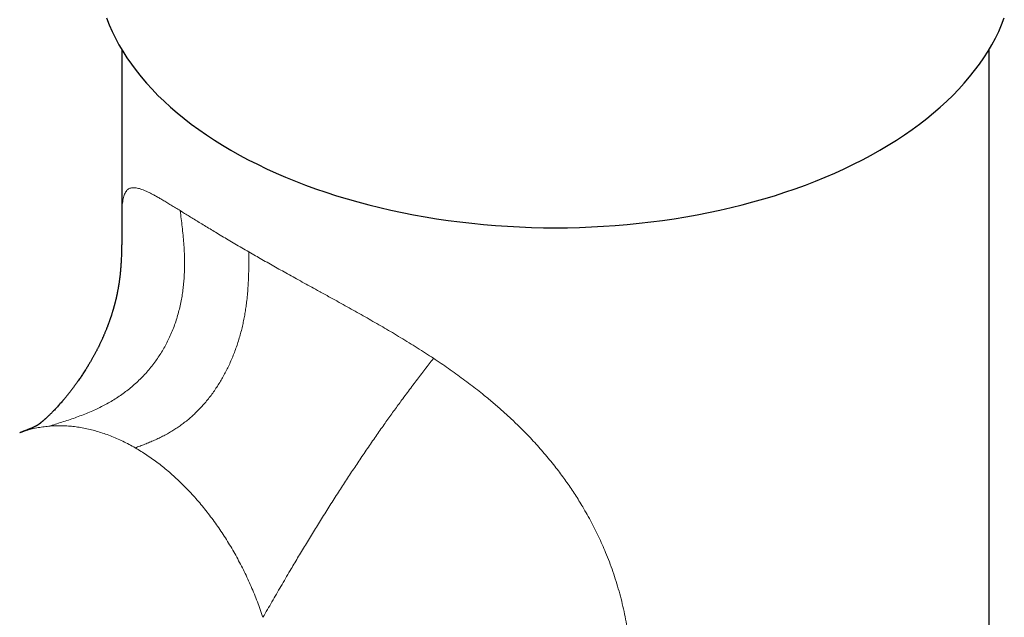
# Model space of a CAD drawing. Header units: millimetres. Extents: x 8 to 817, y 12 to 837.
# Tile 18 of 70: x 643 to 705, y 276 to 314. Entities that reach past the tile are written whole.
import ezdxf

# ---------------------------------------------------------------- set-up
doc = ezdxf.new("R2010")
doc.units = ezdxf.units.MM

msp = doc.modelspace()

# ---------------------------------------------------------------- linework, layer by layer
at = {"color": 7, "linetype": 'Continuous', "lineweight": 30}
for p, q in [((649.409, 311.697), (649.409, 301.096)), ((704.409, 200.755), (704.409, 311.726))]:
    msp.add_line(p, q, dxfattribs=at)
at = {"color": 7, "linetype": 'Continuous', "lineweight": 30, "flags": 128}
for points in [[(648.437, 313.713), (648.605, 313.284), (648.792, 312.858), (648.999, 312.434), (649.225, 312.014), (649.47, 311.598), (649.734, 311.185), (650.016, 310.777), (650.317, 310.373), (650.636, 309.973), (650.972, 309.579), (651.327, 309.19), (651.699, 308.806), (652.089, 308.428), (652.495, 308.056), (652.919, 307.69), (653.358, 307.331), (653.814, 306.979), (654.286, 306.634), (654.773, 306.295), (655.275, 305.965), (655.792, 305.642), (656.324, 305.327)], [(656.324, 305.327), (656.87, 305.02), (657.429, 304.721), (658.002, 304.431), (658.588, 304.15), (659.186, 303.878), (659.796, 303.615), (660.418, 303.361), (661.052, 303.117), (661.696, 302.882), (662.351, 302.657), (663.015, 302.442), (663.69, 302.237), (664.373, 302.043), (665.065, 301.859), (665.765, 301.685), (666.472, 301.522), (667.187, 301.37), (667.908, 301.229), (668.636, 301.098), (669.369, 300.979), (670.108, 300.871), (670.851, 300.774), (671.598, 300.688), (672.349, 300.613), (673.102, 300.55), (673.859, 300.498), (674.618, 300.458), (675.378, 300.429), (676.139, 300.412), (676.901, 300.406), (677.663, 300.412), (678.424, 300.429), (679.184, 300.458), (679.943, 300.498), (680.699, 300.55), (681.453, 300.613), (682.204, 300.688), (682.951, 300.774), (683.694, 300.871), (684.432, 300.979), (685.166, 301.098), (685.893, 301.229), (686.615, 301.37), (687.329, 301.522), (688.037, 301.685), (688.737, 301.859), (689.429, 302.043), (690.112, 302.237), (690.786, 302.442), (691.451, 302.657), (692.105, 302.882), (692.75, 303.117), (693.383, 303.361), (694.005, 303.615), (694.616, 303.878), (695.214, 304.15), (695.8, 304.431), (696.372, 304.721), (696.932, 305.02), (697.478, 305.327), (698.009, 305.642), (698.526, 305.965), (699.029, 306.295), (699.516, 306.634), (699.987, 306.979), (700.443, 307.331), (700.883, 307.69), (701.306, 308.056), (701.713, 308.428), (702.102, 308.806), (702.474, 309.19), (702.829, 309.579), (703.166, 309.973), (703.485, 310.373), (703.786, 310.777), (704.068, 311.185), (704.332, 311.598), (704.577, 312.014), (704.802, 312.434), (705.009, 312.858), (705.197, 313.284), (705.365, 313.713)]]:
    msp.add_lwpolyline(points, dxfattribs=at)
at = {"color": 252, "linetype": 'Continuous', "lineweight": 0}
for points, knots in [([(649.41, 301.096), (649.41, 301.103), (649.409, 301.214), (649.413, 301.406), (649.423, 301.66), (649.44, 301.88), (649.464, 302.073), (649.495, 302.251), (649.536, 302.41), (649.586, 302.55), (649.646, 302.668), (649.716, 302.766), (649.794, 302.84), (649.88, 302.894), (649.973, 302.93), (650.077, 302.949), (650.193, 302.952), (650.319, 302.939), (650.456, 302.91), (650.605, 302.866), (650.767, 302.807), (650.942, 302.733), (651.13, 302.645), (651.33, 302.544), (651.541, 302.43), (651.767, 302.303), (652.007, 302.164), (652.261, 302.013), (652.529, 301.852), (652.811, 301.679), (653.012, 301.555), (653.112, 301.493)], [0, 0, 0, 0, 0.003126, 0.04662, 0.089713, 0.127122, 0.164279, 0.20267, 0.24121, 0.279465, 0.31747, 0.355261, 0.392872, 0.42645, 0.460085, 0.493966, 0.527844, 0.561747, 0.595096, 0.628522, 0.662051, 0.69571, 0.729892, 0.763041, 0.796411, 0.830027, 0.863909, 0.897466, 0.931321, 0.965493, 1, 1, 1, 1]), ([(644.774, 287.82), (644.914, 287.862), (645.193, 287.948), (645.611, 288.078), (646.027, 288.212), (646.441, 288.353), (646.853, 288.504), (647.26, 288.666), (647.65, 288.835), (648.024, 289.012), (648.381, 289.197), (648.731, 289.394), (649.074, 289.606), (649.408, 289.831), (649.733, 290.07), (650.048, 290.324), (650.352, 290.591), (650.644, 290.873), (650.924, 291.168), (651.192, 291.477), (651.44, 291.793), (651.671, 292.114), (651.884, 292.438), (652.084, 292.773), (652.27, 293.117), (652.445, 293.477), (652.608, 293.853), (652.758, 294.244), (652.892, 294.643), (653.009, 295.048), (653.11, 295.458), (653.193, 295.866), (653.259, 296.269), (653.311, 296.668), (653.349, 297.069), (653.374, 297.472), (653.388, 297.914), (653.388, 298.394), (653.37, 298.912), (653.338, 299.429), (653.293, 299.946), (653.238, 300.462), (653.177, 300.978), (653.134, 301.321), (653.112, 301.493)], [0, 0, 0, 0, 0.025513, 0.051001, 0.076433, 0.101781, 0.127019, 0.152122, 0.177073, 0.1998, 0.222383, 0.244823, 0.267122, 0.289289, 0.311334, 0.333273, 0.355123, 0.376904, 0.398639, 0.420351, 0.442063, 0.462558, 0.483097, 0.503699, 0.524384, 0.54517, 0.567345, 0.589672, 0.612167, 0.634844, 0.657713, 0.680783, 0.702722, 0.724847, 0.747154, 0.769641, 0.792301, 0.821438, 0.850815, 0.880399, 0.910153, 0.940034, 0.969997, 1, 1, 1, 1]), ([(653.112, 301.493), (653.205, 301.436), (653.392, 301.32), (653.688, 301.137), (653.995, 300.947), (654.316, 300.749), (654.651, 300.544), (654.996, 300.333), (655.362, 300.112), (655.747, 299.88), (656.157, 299.636), (656.579, 299.386), (657.014, 299.132), (657.314, 298.958), (657.464, 298.871)], [0, 0, 0, 0, 0.078345, 0.157277, 0.236828, 0.317028, 0.397905, 0.47949, 0.559477, 0.646931, 0.734679, 0.822751, 0.911181, 1, 1, 1, 1]), ([(650.262, 286.447), (650.363, 286.484), (650.564, 286.56), (650.867, 286.676), (651.169, 286.797), (651.471, 286.926), (651.772, 287.065), (652.071, 287.214), (652.361, 287.372), (652.64, 287.538), (652.908, 287.71), (653.173, 287.896), (653.435, 288.094), (653.692, 288.306), (653.945, 288.531), (654.193, 288.769), (654.435, 289.02), (654.67, 289.284), (654.899, 289.561), (655.12, 289.849), (655.328, 290.143), (655.525, 290.442), (655.709, 290.743), (655.885, 291.053), (656.053, 291.371), (656.214, 291.703), (656.369, 292.048), (656.515, 292.407), (656.651, 292.771), (656.776, 293.14), (656.889, 293.513), (656.989, 293.882), (657.076, 294.246), (657.152, 294.604), (657.219, 294.964), (657.276, 295.325), (657.329, 295.719), (657.375, 296.146), (657.411, 296.604), (657.437, 297.061), (657.453, 297.516), (657.461, 297.969), (657.464, 298.42), (657.464, 298.721), (657.464, 298.871)], [0, 0, 0, 0, 0.024841, 0.04964, 0.074355, 0.098947, 0.123384, 0.14764, 0.1717, 0.193574, 0.215278, 0.236818, 0.258208, 0.279466, 0.300617, 0.321687, 0.342708, 0.363713, 0.384735, 0.405811, 0.426974, 0.447038, 0.467237, 0.487595, 0.508136, 0.52888, 0.551122, 0.57363, 0.59642, 0.6195, 0.642879, 0.66656, 0.689162, 0.712028, 0.735151, 0.758521, 0.782125, 0.812547, 0.843286, 0.874297, 0.905531, 0.93693, 0.968439, 1, 1, 1, 1]), ([(657.464, 298.871), (657.601, 298.792), (657.874, 298.635), (658.294, 298.396), (658.72, 298.155), (659.152, 297.911), (659.59, 297.666), (660.037, 297.417), (660.498, 297.162), (660.971, 296.901), (661.451, 296.636), (661.827, 296.429), (662.097, 296.281), (662.26, 296.191), (662.422, 296.101), (662.585, 296.012), (662.748, 295.922), (662.911, 295.832), (663.187, 295.679), (663.577, 295.462), (664.081, 295.181), (664.583, 294.899), (665.082, 294.615), (665.578, 294.33), (666.071, 294.044), (666.577, 293.746), (667.094, 293.436), (667.621, 293.114), (668.143, 292.789), (668.659, 292.461), (668.998, 292.238), (669.167, 292.127)], [0, 0, 0, 0, 0.040325, 0.08051, 0.120566, 0.160507, 0.200342, 0.240085, 0.280694, 0.322378, 0.363706, 0.404691, 0.418419, 0.43211, 0.445766, 0.459386, 0.472973, 0.486525, 0.500044, 0.541825, 0.583219, 0.624248, 0.664933, 0.705294, 0.745354, 0.785136, 0.8286, 0.871787, 0.914728, 0.957454, 1, 1, 1, 1]), ([(658.357, 275.698), (658.452, 275.862), (658.642, 276.189), (658.925, 276.678), (659.209, 277.169), (659.495, 277.662), (659.786, 278.16), (660.06, 278.627), (660.318, 279.063), (660.557, 279.466), (660.801, 279.872), (661.048, 280.282), (661.299, 280.695), (661.554, 281.111), (661.812, 281.53), (662.073, 281.95), (662.337, 282.371), (662.604, 282.793), (662.873, 283.215), (663.139, 283.629), (663.401, 284.033), (663.658, 284.427), (663.916, 284.819), (664.174, 285.208), (664.437, 285.6), (664.704, 285.996), (664.975, 286.394), (665.244, 286.787), (665.511, 287.172), (665.775, 287.551), (666.032, 287.915), (666.281, 288.264), (666.521, 288.6), (666.759, 288.928), (666.993, 289.249), (667.245, 289.592), (667.514, 289.954), (667.799, 290.334), (668.078, 290.705), (668.354, 291.067), (668.627, 291.424), (668.897, 291.776), (669.077, 292.01), (669.167, 292.127)], [0, 0, 0, 0, 0.031192, 0.062402, 0.093631, 0.124868, 0.156092, 0.187277, 0.211734, 0.236137, 0.260471, 0.284725, 0.308887, 0.332947, 0.356894, 0.380721, 0.40442, 0.427986, 0.451415, 0.474702, 0.496528, 0.518228, 0.539802, 0.561252, 0.582581, 0.605077, 0.627448, 0.649704, 0.671852, 0.693902, 0.715864, 0.7365, 0.757075, 0.777598, 0.798076, 0.818517, 0.844542, 0.870525, 0.896472, 0.922388, 0.948277, 0.974144, 1, 1, 1, 1]), ([(669.167, 292.127), (669.328, 292.02), (669.648, 291.806), (670.122, 291.48), (670.59, 291.149), (671.051, 290.814), (671.506, 290.473), (671.953, 290.127), (672.347, 289.812), (672.69, 289.53), (672.985, 289.282), (673.276, 289.032), (673.563, 288.778), (673.847, 288.522), (674.126, 288.262), (674.402, 287.999), (674.71, 287.698), (675.047, 287.358), (675.41, 286.977), (675.765, 286.589), (676.112, 286.195), (676.451, 285.795), (676.778, 285.392), (677.083, 284.999), (677.368, 284.617), (677.636, 284.244), (677.897, 283.866), (678.151, 283.482), (678.397, 283.094), (678.654, 282.67), (678.919, 282.21), (679.19, 281.713), (679.448, 281.21), (679.694, 280.701), (679.925, 280.188), (680.156, 279.641), (680.382, 279.061), (680.6, 278.445), (680.801, 277.824), (680.983, 277.193), (681.148, 276.553), (681.293, 275.905), (681.419, 275.255), (681.524, 274.601), (681.608, 273.949), (681.672, 273.297), (681.717, 272.646), (681.742, 271.992), (681.747, 271.33), (681.733, 270.663), (681.699, 269.99), (681.644, 269.317), (681.569, 268.644), (681.475, 267.975), (681.361, 267.309), (681.228, 266.648), (681.075, 265.987), (680.902, 265.324), (680.709, 264.661), (680.495, 263.998), (680.261, 263.339), (680.007, 262.684), (679.753, 262.081), (679.504, 261.529), (679.264, 261.028), (679.013, 260.532), (678.75, 260.042), (678.468, 259.546), (678.168, 259.045), (677.848, 258.541), (677.517, 258.047), (677.173, 257.563), (676.816, 257.087), (676.485, 256.67), (676.183, 256.308), (675.919, 256.002), (675.649, 255.702), (675.375, 255.41), (675.096, 255.124), (674.813, 254.845), (674.495, 254.544), (674.14, 254.225), (673.747, 253.89), (673.347, 253.569), (672.941, 253.261), (672.528, 252.967), (672.105, 252.685), (671.658, 252.406), (671.185, 252.133), (670.69, 251.869), (670.188, 251.626), (669.682, 251.401), (669.338, 251.268), (669.167, 251.202)], [0, 0, 0, 0, 0.0099165, 0.0198224, 0.0297249, 0.0396313, 0.0495488, 0.0594847, 0.0694461, 0.0763133, 0.0831981, 0.0901029, 0.0970301, 0.1039817, 0.11096, 0.1179672, 0.1250055, 0.1348366, 0.1447254, 0.1546774, 0.1646978, 0.1747921, 0.1849653, 0.194903, 0.2039646, 0.2130732, 0.222232, 0.2314443, 0.240713, 0.2500414, 0.2616086, 0.2732144, 0.2848645, 0.2965643, 0.3083192, 0.3200134, 0.3337349, 0.3474701, 0.3612271, 0.3750141, 0.3890897, 0.4031256, 0.4171304, 0.431113, 0.4450818, 0.4587963, 0.4725142, 0.4862438, 0.4999933, 0.5140094, 0.5280007, 0.5419758, 0.5559438, 0.5699135, 0.5836441, 0.5973932, 0.6111692, 0.6249806, 0.63898, 0.652972, 0.6669652, 0.6809682, 0.6950101, 0.7060392, 0.7170458, 0.7280343, 0.7390089, 0.749974, 0.7617583, 0.7734827, 0.7851528, 0.7967741, 0.8083522, 0.8201091, 0.8280619, 0.8359739, 0.843847, 0.8516833, 0.8594849, 0.8672539, 0.8749924, 0.8851553, 0.895249, 0.9052788, 0.91525, 0.925168, 0.9350381, 0.945101, 0.9561908, 0.9672171, 0.9781882, 0.9891129, 1, 1, 1, 1]), ([(644.774, 287.82), (644.646, 287.806), (644.39, 287.779), (644.012, 287.713), (643.639, 287.628), (643.279, 287.527), (643.046, 287.443), (642.933, 287.403)], [0, 0, 0, 0, 0.202037, 0.404073, 0.60611, 0.808146, 1, 1, 1, 1])]:
    msp.add_open_spline(points, degree=3, knots=knots, dxfattribs=at)
at = {"color": 7, "linetype": 'Continuous', "lineweight": 30}
msp.add_open_spline([(649.409, 301.097), (649.409, 301.071), (649.409, 301.022), (649.409, 300.957), (649.409, 300.907), (649.409, 300.868), (649.409, 300.832), (649.409, 300.795), (649.409, 300.751), (649.409, 300.699), (649.409, 300.633), (649.409, 300.559), (649.409, 300.487), (649.409, 300.422), (649.409, 300.364), (649.409, 300.307), (649.408, 300.244), (649.408, 300.172), (649.408, 300.085), (649.407, 299.995), (649.407, 299.913), (649.406, 299.851), (649.406, 299.802), (649.405, 299.764), (649.405, 299.723), (649.404, 299.674), (649.404, 299.61), (649.403, 299.534), (649.401, 299.442), (649.4, 299.332), (649.397, 299.204), (649.394, 299.06), (649.39, 298.903), (649.385, 298.741), (649.379, 298.576), (649.372, 298.415), (649.364, 298.26), (649.355, 298.121), (649.347, 297.995), (649.339, 297.884), (649.331, 297.786), (649.324, 297.703), (649.318, 297.638), (649.313, 297.586), (649.309, 297.548), (649.305, 297.511), (649.302, 297.476), (649.298, 297.439), (649.293, 297.391), (649.286, 297.331), (649.278, 297.267), (649.272, 297.214), (649.265, 297.163), (649.258, 297.108), (649.25, 297.047), (649.241, 296.981), (649.231, 296.911), (649.219, 296.835), (649.208, 296.764), (649.198, 296.702), (649.187, 296.638), (649.175, 296.571), (649.161, 296.493), (649.146, 296.413), (649.131, 296.335), (649.118, 296.266), (649.105, 296.205), (649.092, 296.145), (649.079, 296.082), (649.064, 296.014), (649.048, 295.944), (649.032, 295.874), (649.016, 295.807), (649.001, 295.745), (648.987, 295.689), (648.973, 295.634), (648.959, 295.58), (648.944, 295.524), (648.929, 295.467), (648.912, 295.407), (648.896, 295.349), (648.881, 295.294), (648.867, 295.247), (648.852, 295.197), (648.836, 295.14), (648.816, 295.074), (648.794, 295.003), (648.77, 294.927), (648.747, 294.855), (648.726, 294.791), (648.709, 294.739), (648.693, 294.692), (648.676, 294.643), (648.658, 294.588), (648.635, 294.524), (648.611, 294.454), (648.585, 294.384), (648.561, 294.317), (648.539, 294.258), (648.519, 294.207), (648.5, 294.157), (648.479, 294.102), (648.455, 294.04), (648.428, 293.97), (648.395, 293.89), (648.36, 293.805), (648.325, 293.719), (648.293, 293.644), (648.265, 293.579), (648.241, 293.524), (648.217, 293.47), (648.19, 293.41), (648.157, 293.336), (648.118, 293.251), (648.078, 293.164), (648.039, 293.083), (648.002, 293.006), (647.963, 292.926), (647.924, 292.846), (647.886, 292.77), (647.85, 292.699), (647.815, 292.632), (647.779, 292.562), (647.741, 292.489), (647.7, 292.412), (647.658, 292.335), (647.617, 292.259), (647.577, 292.188), (647.536, 292.114), (647.49, 292.034), (647.441, 291.948), (647.389, 291.859), (647.342, 291.78), (647.302, 291.711), (647.269, 291.657), (647.238, 291.607), (647.208, 291.558), (647.177, 291.507), (647.141, 291.45), (647.091, 291.371), (647.027, 291.269), (646.949, 291.149), (646.874, 291.036), (646.801, 290.927), (646.723, 290.814), (646.648, 290.706), (646.579, 290.609), (646.518, 290.524), (646.459, 290.441), (646.396, 290.356), (646.339, 290.279), (646.287, 290.209), (646.241, 290.149), (646.198, 290.093), (646.15, 290.031), (646.097, 289.964), (646.042, 289.894), (645.986, 289.824), (645.931, 289.756), (645.881, 289.694), (645.836, 289.64), (645.795, 289.591), (645.756, 289.544), (645.717, 289.498), (645.679, 289.453), (645.639, 289.406), (645.582, 289.34), (645.51, 289.259), (645.419, 289.156), (645.328, 289.056), (645.229, 288.949), (645.131, 288.845), (645.042, 288.752), (644.96, 288.67), (644.897, 288.607), (644.839, 288.549), (644.792, 288.504), (644.743, 288.456), (644.701, 288.417), (644.661, 288.378), (644.622, 288.343), (644.586, 288.31), (644.549, 288.276), (644.516, 288.247), (644.483, 288.217), (644.455, 288.192), (644.43, 288.171), (644.411, 288.154), (644.393, 288.139), (644.375, 288.123), (644.359, 288.11), (644.346, 288.099), (644.331, 288.086), (644.312, 288.07), (644.291, 288.053), (644.272, 288.038), (644.252, 288.022), (644.234, 288.008), (644.219, 287.995), (644.203, 287.983), (644.192, 287.974), (644.184, 287.968), (644.176, 287.962), (644.167, 287.955), (644.157, 287.948), (644.15, 287.942), (644.145, 287.939), (644.139, 287.935), (644.132, 287.929), (644.124, 287.924), (644.117, 287.919), (644.111, 287.914), (644.104, 287.91), (644.098, 287.905), (644.092, 287.901), (644.087, 287.898), (644.083, 287.895), (644.078, 287.891), (644.073, 287.888), (644.069, 287.885), (644.065, 287.883), (644.059, 287.879), (644.05, 287.873), (644.039, 287.866), (644.028, 287.859), (644.015, 287.852), (644.001, 287.844), (643.985, 287.835), (643.971, 287.827), (643.959, 287.821), (643.951, 287.817), (643.942, 287.813), (643.933, 287.808), (643.924, 287.803), (643.916, 287.799), (643.907, 287.795), (643.898, 287.791), (643.889, 287.786), (643.879, 287.781), (643.87, 287.777), (643.862, 287.773), (643.853, 287.769), (643.84, 287.763), (643.824, 287.756), (643.803, 287.746), (643.782, 287.737), (643.759, 287.727), (643.735, 287.716), (643.71, 287.705), (643.685, 287.695), (643.662, 287.685), (643.64, 287.676), (643.617, 287.666), (643.595, 287.657), (643.573, 287.648), (643.553, 287.64), (643.534, 287.633), (643.516, 287.625), (643.497, 287.618), (643.477, 287.61), (643.455, 287.601), (643.432, 287.592), (643.406, 287.582), (643.377, 287.571), (643.341, 287.557), (643.304, 287.543), (643.263, 287.527), (643.222, 287.512), (643.184, 287.497), (643.146, 287.483), (643.106, 287.468), (643.067, 287.453), (643.033, 287.44), (643.004, 287.43), (642.972, 287.418), (642.948, 287.409), (642.935, 287.404)], degree=3, knots=[0, 0, 0, 0, 0.003986, 0.007225, 0.00972, 0.011475, 0.012947, 0.014943, 0.017018, 0.019415, 0.022632, 0.026342, 0.029766, 0.032793, 0.035311, 0.037874, 0.040613, 0.043747, 0.047564, 0.052183, 0.055628, 0.05827, 0.060245, 0.061845, 0.063142, 0.065261, 0.067898, 0.071076, 0.074809, 0.079662, 0.085237, 0.091545, 0.098596, 0.106024, 0.113043, 0.120758, 0.127869, 0.134377, 0.140283, 0.145912, 0.150878, 0.155334, 0.159801, 0.162167, 0.164548, 0.166838, 0.168995, 0.17113, 0.173709, 0.177915, 0.181992, 0.185449, 0.188618, 0.191879, 0.195841, 0.200057, 0.204265, 0.209038, 0.213474, 0.217461, 0.221102, 0.225098, 0.229817, 0.235116, 0.239606, 0.243654, 0.247283, 0.250605, 0.254206, 0.25831, 0.262352, 0.266434, 0.270266, 0.273781, 0.276982, 0.279906, 0.283079, 0.286092, 0.289345, 0.292657, 0.296026, 0.2991, 0.301643, 0.303905, 0.307338, 0.310982, 0.314782, 0.318961, 0.323412, 0.326546, 0.329294, 0.331843, 0.334308, 0.337162, 0.340772, 0.344579, 0.348419, 0.35214, 0.355249, 0.357883, 0.36045, 0.363264, 0.366596, 0.370434, 0.374437, 0.37952, 0.3841, 0.38809, 0.391539, 0.394495, 0.397047, 0.400059, 0.404163, 0.408981, 0.413776, 0.418095, 0.422108, 0.426173, 0.430845, 0.4351, 0.438596, 0.442295, 0.446066, 0.449964, 0.454248, 0.458695, 0.462626, 0.466633, 0.470439, 0.474935, 0.479847, 0.484734, 0.489771, 0.493064, 0.496153, 0.499005, 0.501594, 0.504394, 0.507698, 0.511197, 0.517945, 0.525117, 0.531711, 0.537775, 0.544099, 0.551729, 0.556927, 0.561414, 0.567081, 0.57188, 0.576873, 0.581305, 0.584656, 0.588077, 0.591755, 0.596424, 0.600726, 0.605111, 0.609961, 0.613886, 0.617131, 0.62071, 0.623575, 0.626511, 0.630057, 0.632697, 0.636023, 0.643503, 0.649887, 0.657516, 0.665641, 0.673698, 0.681423, 0.687697, 0.694064, 0.697489, 0.70274, 0.706314, 0.710712, 0.71411, 0.717703, 0.721561, 0.724847, 0.728747, 0.731794, 0.735427, 0.738285, 0.740001, 0.742225, 0.744738, 0.746775, 0.748406, 0.749799, 0.753096, 0.756202, 0.758711, 0.762368, 0.765245, 0.767946, 0.771565, 0.773453, 0.774953, 0.776709, 0.778857, 0.781186, 0.782975, 0.784405, 0.785853, 0.787806, 0.790761, 0.792935, 0.79483, 0.797293, 0.800309, 0.80293, 0.804793, 0.806572, 0.809096, 0.811818, 0.814137, 0.816527, 0.818749, 0.826274, 0.834488, 0.842762, 0.851104, 0.859522, 0.867423, 0.874691, 0.877296, 0.880378, 0.883536, 0.886656, 0.889312, 0.891667, 0.894077, 0.896299, 0.898873, 0.901433, 0.903418, 0.905177, 0.907002, 0.909283, 0.913717, 0.916775, 0.921066, 0.924797, 0.928465, 0.932406, 0.936134, 0.939169, 0.941594, 0.944947, 0.947199, 0.94968, 0.952316, 0.953801, 0.955922, 0.957915, 0.959577, 0.961777, 0.964206, 0.966032, 0.968901, 0.971909, 0.974993, 0.978077, 0.981378, 0.98406, 0.986475, 0.989197, 0.9922, 0.99405, 0.995754, 0.997529, 1, 1, 1, 1], dxfattribs=at)
at = {"color": 252, "linetype": 'Continuous', "lineweight": 0}
for points in [[(650.262, 286.447), (650.131, 286.52), (649.87, 286.668), (649.475, 286.866), (649.079, 287.049), (648.682, 287.212), (648.285, 287.358), (647.887, 287.485), (647.491, 287.594), (647.095, 287.683), (646.701, 287.754), (646.31, 287.806), (645.92, 287.839), (645.534, 287.852), (645.152, 287.848), (644.9, 287.829), (644.774, 287.82)], [(658.357, 275.698), (658.301, 275.863), (658.189, 276.193), (658.007, 276.684), (657.815, 277.17), (657.611, 277.652), (657.398, 278.128), (657.174, 278.598), (656.939, 279.062), (656.696, 279.519), (656.442, 279.968), (656.18, 280.409), (655.908, 280.841), (655.628, 281.264), (655.34, 281.678), (655.043, 282.082), (654.739, 282.475), (654.428, 282.858), (654.11, 283.229), (653.785, 283.588), (653.454, 283.935), (653.117, 284.269), (652.775, 284.591), (652.428, 284.899), (652.076, 285.194), (651.72, 285.474), (651.361, 285.74), (650.997, 285.991), (650.631, 286.229), (650.385, 286.374), (650.262, 286.447)]]:
    msp.add_open_spline(points, degree=3, dxfattribs=at)

doc.saveas('drawing.dxf')
